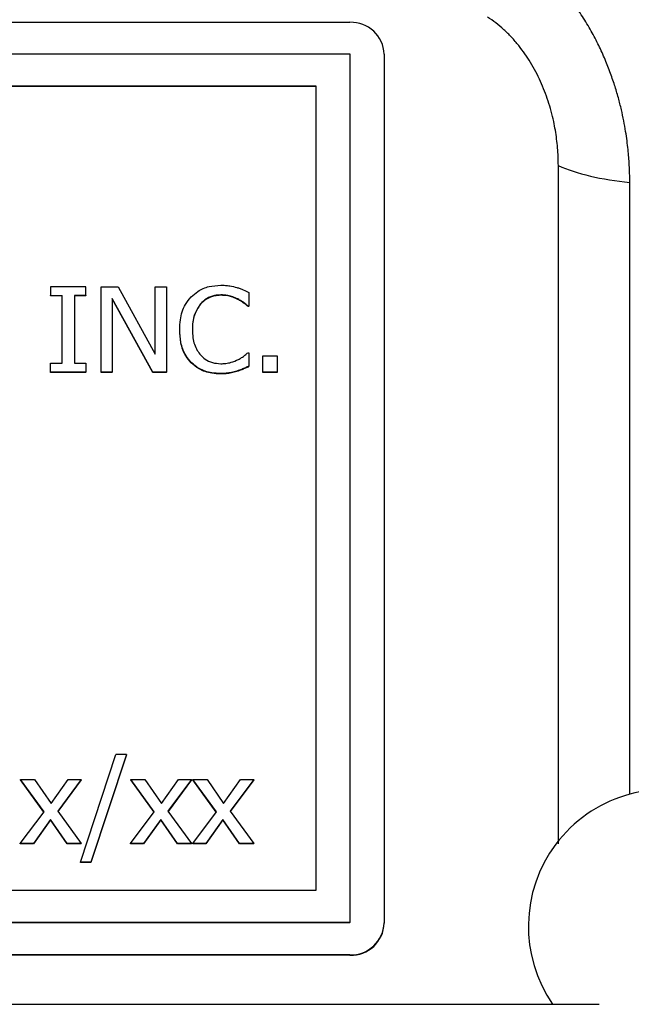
# Model space of a CAD drawing. Header units: inches. Extents: x 0.6 to 16.3, y 0.2 to 11.5.
# Tile 20 of 35: x 5.26 to 5.617, y 6.949 to 7.524. Entities that reach past the tile are written whole.
import ezdxf

# ---------------------------------------------------------------- set-up
doc = ezdxf.new("R2010")
doc.units = ezdxf.units.IN
doc.header["$MEASUREMENT"] = 0

msp = doc.modelspace()

# ---------------------------------------------------------------- linework, layer by layer
at = {"color": 7, "linetype": 'Continuous', "lineweight": 25}
for p, q in [((3.82655, 7.52288), (5.45321, 7.52288)), ((3.82655, 7.50445), (5.45321, 7.50445)), ((5.45321, 7.50445), (5.45321, 6.9972)), ((5.47321, 7.50421), (5.47321, 6.99696)), ((3.84655, 7.48577), (5.43321, 7.48577)), ((3.84655, 7.48554), (5.43321, 7.48554)), ((5.43321, 7.48577), (5.43321, 7.01587)), ((5.57488, 7.04313), (5.57488, 7.43916)), ((5.27842, 7.36844), (5.27842, 7.36335)), ((5.29908, 7.36844), (5.27842, 7.36844)), ((5.29908, 7.36335), (5.29908, 7.36844)), ((5.30786, 7.31865), (5.30786, 7.36844)), ((5.30786, 7.36844), (5.31793, 7.36844)), ((5.31793, 7.36844), (5.33941, 7.32902)), ((5.33941, 7.32902), (5.33941, 7.36844)), ((5.33941, 7.36844), (5.34602, 7.36844)), ((5.34602, 7.36844), (5.34602, 7.31865)), ((5.27842, 7.36335), (5.28521, 7.36335)), ((5.27842, 7.36311), (5.27842, 7.36335)), ((5.28521, 7.36311), (5.27842, 7.36311)), ((5.28521, 7.32373), (5.28521, 7.36335)), ((5.29908, 7.36335), (5.2923, 7.36335)), ((5.2923, 7.36335), (5.2923, 7.32373)), ((5.29908, 7.36311), (5.2923, 7.36311)), ((5.29908, 7.36335), (5.29908, 7.36311)), ((5.33807, 7.31865), (5.31447, 7.36158)), ((5.31447, 7.36158), (5.31447, 7.31865)), ((5.33807, 7.31841), (5.31447, 7.36134)), ((5.37774, 7.36344), (5.37774, 7.36368)), ((5.38768, 7.36106), (5.38768, 7.36129)), ((5.39425, 7.36513), (5.39425, 7.35714)), ((5.36594, 7.35831), (5.36594, 7.35855)), ((5.39425, 7.35714), (5.39369, 7.35714)), ((5.39369, 7.3569), (5.39369, 7.35714)), ((5.39425, 7.3569), (5.39369, 7.3569)), ((5.39425, 7.3569), (5.39425, 7.35714)), ((5.3538, 7.34326), (5.3538, 7.3435)), ((5.36119, 7.3435), (5.36119, 7.34326)), ((5.39373, 7.32994), (5.39425, 7.32994)), ((5.39425, 7.32994), (5.39425, 7.32203)), ((5.40225, 7.31865), (5.40225, 7.32817)), ((5.40225, 7.32817), (5.41081, 7.32817)), ((5.41081, 7.32817), (5.41081, 7.31865)), ((5.27842, 7.31865), (5.27842, 7.32373)), ((5.27842, 7.32373), (5.28521, 7.32373)), ((5.2923, 7.32373), (5.29908, 7.32373)), ((5.29908, 7.32373), (5.29908, 7.31865)), ((5.3605, 7.32406), (5.3605, 7.32429)), ((5.39425, 7.3218), (5.39425, 7.32203)), ((5.29908, 7.31865), (5.27842, 7.31865)), ((5.27842, 7.31841), (5.27842, 7.31865)), ((5.29908, 7.31841), (5.27842, 7.31841)), ((5.29908, 7.31841), (5.29908, 7.31865)), ((5.31447, 7.31865), (5.30786, 7.31865)), ((5.30786, 7.31841), (5.30786, 7.31865)), ((5.31447, 7.31841), (5.30786, 7.31841)), ((5.31447, 7.31841), (5.31447, 7.31865)), ((5.34602, 7.31865), (5.33807, 7.31865)), ((5.33807, 7.31841), (5.33807, 7.31865)), ((5.34602, 7.31841), (5.33807, 7.31841)), ((5.34602, 7.31841), (5.34602, 7.31865)), ((5.37766, 7.31752), (5.37766, 7.31776)), ((5.38716, 7.31897), (5.38716, 7.31921)), ((5.40225, 7.31841), (5.40225, 7.31865)), ((5.41081, 7.31865), (5.40225, 7.31865)), ((5.41081, 7.31841), (5.40225, 7.31841)), ((5.41081, 7.31865), (5.41081, 7.31841)), ((5.29583, 7.03247), (5.31661, 7.09529)), ((5.32275, 7.09529), (5.30188, 7.03247)), ((5.32275, 7.09505), (5.30188, 7.03223)), ((5.32275, 7.09529), (5.31661, 7.09529)), ((5.32275, 7.09529), (5.32275, 7.09505)), ((5.2746, 7.0618), (5.26086, 7.08065)), ((5.26086, 7.08065), (5.26912, 7.08065)), ((5.26086, 7.08041), (5.26086, 7.08065)), ((5.27452, 7.06169), (5.26086, 7.08041)), ((5.26912, 7.08065), (5.2788, 7.06673)), ((5.2788, 7.06673), (5.28869, 7.08065)), ((5.29634, 7.08065), (5.28256, 7.06221)), ((5.29634, 7.08041), (5.28265, 7.06209)), ((5.28869, 7.08065), (5.29634, 7.08065)), ((5.29634, 7.08041), (5.29634, 7.08065)), ((5.33896, 7.0618), (5.32522, 7.08065)), ((5.32522, 7.08065), (5.33347, 7.08065)), ((5.32522, 7.08041), (5.32522, 7.08065)), ((5.33887, 7.06169), (5.32522, 7.08041)), ((5.33347, 7.08065), (5.34315, 7.06673)), ((5.34315, 7.06673), (5.35305, 7.08065)), ((5.3607, 7.08065), (5.34691, 7.06221)), ((5.3607, 7.08041), (5.347, 7.06209)), ((5.35305, 7.08065), (5.3607, 7.08065)), ((5.3607, 7.08041), (5.3607, 7.08065)), ((5.37526, 7.0618), (5.36152, 7.08065)), ((5.36152, 7.08065), (5.36977, 7.08065)), ((5.36152, 7.08041), (5.36152, 7.08065)), ((5.37518, 7.06169), (5.36152, 7.08041)), ((5.36977, 7.08065), (5.37946, 7.06673)), ((5.37946, 7.06673), (5.38935, 7.08065)), ((5.397, 7.08065), (5.38322, 7.06221)), ((5.397, 7.08041), (5.3833, 7.06209)), ((5.38935, 7.08065), (5.397, 7.08065)), ((5.397, 7.08041), (5.397, 7.08065)), ((5.26073, 7.04328), (5.2746, 7.0618)), ((5.28256, 7.06221), (5.29634, 7.04328)), ((5.32509, 7.04328), (5.33896, 7.0618)), ((5.34691, 7.06221), (5.3607, 7.04328)), ((5.36139, 7.04328), (5.37526, 7.0618)), ((5.38322, 7.06221), (5.397, 7.04328)), ((5.27836, 7.05732), (5.26838, 7.04328)), ((5.27836, 7.05709), (5.26838, 7.04304)), ((5.28809, 7.04328), (5.27836, 7.05732)), ((5.27836, 7.05709), (5.27836, 7.05732)), ((5.28809, 7.04304), (5.27836, 7.05709)), ((5.34272, 7.05732), (5.33274, 7.04328)), ((5.34272, 7.05709), (5.33274, 7.04304)), ((5.35244, 7.04328), (5.34272, 7.05732)), ((5.34272, 7.05709), (5.34272, 7.05732)), ((5.35244, 7.04304), (5.34272, 7.05709)), ((5.37902, 7.05732), (5.36904, 7.04328)), ((5.37902, 7.05709), (5.36904, 7.04304)), ((5.38875, 7.04328), (5.37902, 7.05732)), ((5.37902, 7.05709), (5.37902, 7.05732)), ((5.38875, 7.04304), (5.37902, 7.05709)), ((5.26838, 7.04328), (5.26073, 7.04328)), ((5.26073, 7.04304), (5.26073, 7.04328)), ((5.26838, 7.04304), (5.26073, 7.04304)), ((5.26838, 7.04304), (5.26838, 7.04328)), ((5.29634, 7.04328), (5.28809, 7.04328)), ((5.28809, 7.04304), (5.28809, 7.04328)), ((5.29634, 7.04304), (5.28809, 7.04304)), ((5.29634, 7.04304), (5.29634, 7.04328)), ((5.33274, 7.04328), (5.32509, 7.04328)), ((5.32509, 7.04304), (5.32509, 7.04328)), ((5.33274, 7.04304), (5.32509, 7.04304)), ((5.33274, 7.04304), (5.33274, 7.04328)), ((5.3607, 7.04328), (5.35244, 7.04328)), ((5.35244, 7.04304), (5.35244, 7.04328)), ((5.3607, 7.04304), (5.35244, 7.04304)), ((5.3607, 7.04304), (5.3607, 7.04328)), ((5.36904, 7.04328), (5.36139, 7.04328)), ((5.36139, 7.04304), (5.36139, 7.04328)), ((5.36904, 7.04304), (5.36139, 7.04304)), ((5.36904, 7.04304), (5.36904, 7.04328)), ((5.397, 7.04328), (5.38875, 7.04328)), ((5.38875, 7.04304), (5.38875, 7.04328)), ((5.397, 7.04304), (5.38875, 7.04304)), ((5.397, 7.04304), (5.397, 7.04328)), ((5.30188, 7.03247), (5.29583, 7.03247)), ((5.29583, 7.03223), (5.29583, 7.03247)), ((5.30188, 7.03223), (5.29583, 7.03223)), ((5.30188, 7.03223), (5.30188, 7.03247)), ((5.43321, 7.01587), (3.84655, 7.01587)), ((5.45321, 6.9972), (3.82655, 6.9972)), ((5.45321, 6.99696), (3.82655, 6.99696)), ((5.45321, 6.99696), (5.45321, 6.9972)), ((5.47321, 6.99696), (5.47321, 6.99672)), ((5.45321, 6.97829), (3.82655, 6.97829)), ((5.45321, 6.97805), (3.82655, 6.97805)), ((5.45321, 6.97805), (5.45321, 6.97829)), ((3.6828, 6.9494), (5.59862, 6.9494))]:
    msp.add_line(p, q, dxfattribs=at)
at = {"color": 8, "linetype": 'Continuous', "lineweight": 25}
msp.add_line((5.61658, 7.0721), (5.61658, 7.42938), dxfattribs=at)
at = {"color": 7, "linetype": 'Continuous', "lineweight": 25}
for centre, radius, start, end in [((5.45385, 7.50352), 0.01937, 2.03498, 91.89976), ((5.63738, 6.99485), 0.08, 0, 214.61929), ((5.45385, 6.99765), 0.01937, 268.10024, 357.96502), ((5.45385, 6.99741), 0.01937, 268.10024, 357.96502)]:
    msp.add_arc(centre, radius, start, end, dxfattribs=at)
for points, knots in [([(5.6166, 7.4294), (5.6166, 7.43002), (5.61659, 7.43143), (5.61654, 7.43382), (5.61644, 7.43675), (5.61627, 7.44021), (5.616, 7.44421), (5.61558, 7.44874), (5.61499, 7.4538), (5.61418, 7.45937), (5.6131, 7.46544), (5.6117, 7.47199), (5.60992, 7.47899), (5.60771, 7.4864), (5.60502, 7.49417), (5.6018, 7.50223), (5.59797, 7.51052), (5.5935, 7.51896), (5.58831, 7.52745), (5.58236, 7.53588), (5.5756, 7.54408), (5.56806, 7.55196), (5.5624, 7.55665), (5.55956, 7.55901)], [0, 0, 0, 0, 0.013037, 0.029843, 0.050412, 0.074738, 0.102806, 0.134599, 0.170088, 0.209235, 0.251988, 0.298284, 0.348041, 0.401141, 0.457381, 0.516617, 0.578699, 0.643467, 0.71075, 0.780377, 0.852078, 0.925436, 1, 1, 1, 1]), ([(5.57488, 7.43916), (5.57486, 7.4409), (5.57482, 7.44437), (5.57448, 7.44956), (5.57393, 7.45471), (5.57317, 7.45983), (5.57173, 7.46728), (5.56915, 7.47688), (5.56466, 7.48845), (5.55898, 7.49935), (5.55305, 7.50788), (5.54765, 7.51416), (5.54318, 7.51857), (5.5385, 7.52253), (5.53513, 7.52478), (5.53347, 7.5259)], [0, 0, 0, 0, 0.052951, 0.105651, 0.158181, 0.210625, 0.263066, 0.388622, 0.511821, 0.637134, 0.757024, 0.820764, 0.882231, 0.941828, 1, 1, 1, 1]), ([(5.36045, 7.36246), (5.36173, 7.36362), (5.36472, 7.36634), (5.3708, 7.36889), (5.3755, 7.36918), (5.37779, 7.36932)], [0, 0, 0, 0, 0.274065, 0.645727, 1, 1, 1, 1]), ([(5.37779, 7.36932), (5.37868, 7.36931), (5.38047, 7.36927), (5.38362, 7.3689), (5.38583, 7.36836), (5.38716, 7.36803)], [0, 0, 0, 0, 0.2819661, 0.5640231, 1, 1, 1, 1]), ([(5.38716, 7.36803), (5.3878, 7.36783), (5.38907, 7.36742), (5.39144, 7.36647), (5.39315, 7.36566), (5.39425, 7.36513)], [0, 0, 0, 0, 0.259607, 0.519187, 1, 1, 1, 1]), ([(5.3538, 7.3435), (5.35387, 7.34536), (5.35405, 7.35037), (5.3561, 7.35712), (5.35931, 7.36106), (5.36045, 7.36246)], [0, 0, 0, 0, 0.274688, 0.739998, 1, 1, 1, 1]), ([(5.37774, 7.36368), (5.37656, 7.3636), (5.37367, 7.36342), (5.36941, 7.36176), (5.36707, 7.35959), (5.36594, 7.35855)], [0, 0, 0, 0, 0.264943, 0.646938, 1, 1, 1, 1]), ([(5.37774, 7.36344), (5.37656, 7.36336), (5.37367, 7.36318), (5.36941, 7.36152), (5.36707, 7.35935), (5.36594, 7.35831)], [0, 0, 0, 0, 0.264943, 0.646938, 1, 1, 1, 1]), ([(5.38768, 7.36129), (5.38675, 7.36172), (5.38488, 7.36258), (5.38155, 7.36353), (5.37912, 7.36362), (5.37774, 7.36368)], [0, 0, 0, 0, 0.300979, 0.601935, 1, 1, 1, 1]), ([(5.38768, 7.36106), (5.38675, 7.36149), (5.38488, 7.36234), (5.38155, 7.36329), (5.37912, 7.36338), (5.37774, 7.36344)], [0, 0, 0, 0, 0.300979, 0.601935, 1, 1, 1, 1]), ([(5.39369, 7.35714), (5.39309, 7.35764), (5.39185, 7.35865), (5.38989, 7.36011), (5.38842, 7.3609), (5.38768, 7.36129)], [0, 0, 0, 0, 0.322707, 0.659599, 1, 1, 1, 1]), ([(5.39369, 7.3569), (5.39309, 7.3574), (5.39185, 7.35841), (5.38989, 7.35987), (5.38842, 7.36066), (5.38768, 7.36106)], [0, 0, 0, 0, 0.322707, 0.659599, 1, 1, 1, 1]), ([(5.36594, 7.35855), (5.3646, 7.35649), (5.36244, 7.35318), (5.36136, 7.3479), (5.36125, 7.34498), (5.36119, 7.3435)], [0, 0, 0, 0, 0.450196, 0.721837, 1, 1, 1, 1]), ([(5.36594, 7.35831), (5.3646, 7.35625), (5.36244, 7.35294), (5.36136, 7.34766), (5.36125, 7.34474), (5.36119, 7.34326)], [0, 0, 0, 0, 0.450196, 0.721837, 1, 1, 1, 1]), ([(5.3605, 7.32429), (5.35946, 7.32552), (5.35656, 7.32896), (5.35419, 7.33568), (5.35392, 7.34099), (5.3538, 7.3435)], [0, 0, 0, 0, 0.226201, 0.635012, 1, 1, 1, 1]), ([(5.3605, 7.32406), (5.35946, 7.32528), (5.35656, 7.32872), (5.35419, 7.33544), (5.35392, 7.34076), (5.3538, 7.34326)], [0, 0, 0, 0, 0.2262007, 0.6350123, 1, 1, 1, 1]), ([(5.36119, 7.3435), (5.36125, 7.34186), (5.3614, 7.33768), (5.36305, 7.33238), (5.36539, 7.32938), (5.36612, 7.32845)], [0, 0, 0, 0, 0.307122, 0.785146, 1, 1, 1, 1]), ([(5.36612, 7.32845), (5.36693, 7.32767), (5.36886, 7.3258), (5.3729, 7.32388), (5.37613, 7.32362), (5.37774, 7.32349)], [0, 0, 0, 0, 0.264915, 0.633753, 1, 1, 1, 1]), ([(5.37774, 7.32349), (5.37877, 7.32352), (5.38082, 7.32359), (5.38435, 7.32433), (5.38668, 7.32534), (5.38807, 7.32595)], [0, 0, 0, 0, 0.285798, 0.571895, 1, 1, 1, 1]), ([(5.38807, 7.32595), (5.38871, 7.32631), (5.39005, 7.32706), (5.39194, 7.3284), (5.39313, 7.32943), (5.39373, 7.32994)], [0, 0, 0, 0, 0.315962, 0.65674, 1, 1, 1, 1]), ([(5.37766, 7.31776), (5.37598, 7.31784), (5.37163, 7.31805), (5.36541, 7.32005), (5.36197, 7.32303), (5.3605, 7.32429)], [0, 0, 0, 0, 0.265322, 0.686344, 1, 1, 1, 1]), ([(5.37766, 7.31752), (5.37598, 7.3176), (5.37163, 7.31781), (5.36541, 7.31982), (5.36197, 7.32279), (5.3605, 7.32406)], [0, 0, 0, 0, 0.265322, 0.686344, 1, 1, 1, 1]), ([(5.39425, 7.32203), (5.39355, 7.32173), (5.39216, 7.32113), (5.38986, 7.32005), (5.38814, 7.31952), (5.38716, 7.31921)], [0, 0, 0, 0, 0.299467, 0.598933, 1, 1, 1, 1]), ([(5.39425, 7.3218), (5.39355, 7.32149), (5.39216, 7.32089), (5.38986, 7.31981), (5.38814, 7.31928), (5.38716, 7.31897)], [0, 0, 0, 0, 0.299467, 0.598933, 1, 1, 1, 1]), ([(5.38716, 7.31921), (5.38615, 7.31891), (5.38411, 7.31831), (5.38091, 7.3178), (5.37875, 7.31777), (5.37766, 7.31776)], [0, 0, 0, 0, 0.330556, 0.66236, 1, 1, 1, 1]), ([(5.38716, 7.31897), (5.38615, 7.31867), (5.38411, 7.31807), (5.38091, 7.31756), (5.37875, 7.31753), (5.37766, 7.31752)], [0, 0, 0, 0, 0.3305561, 0.6623603, 1, 1, 1, 1])]:
    msp.add_open_spline(points, degree=3, knots=knots, dxfattribs=at)
msp.add_open_spline([(5.57486, 7.43916), (5.58541, 7.43445), (5.60027, 7.43097), (5.6166, 7.4294)], degree=3, dxfattribs=at)

doc.saveas('drawing.dxf')
